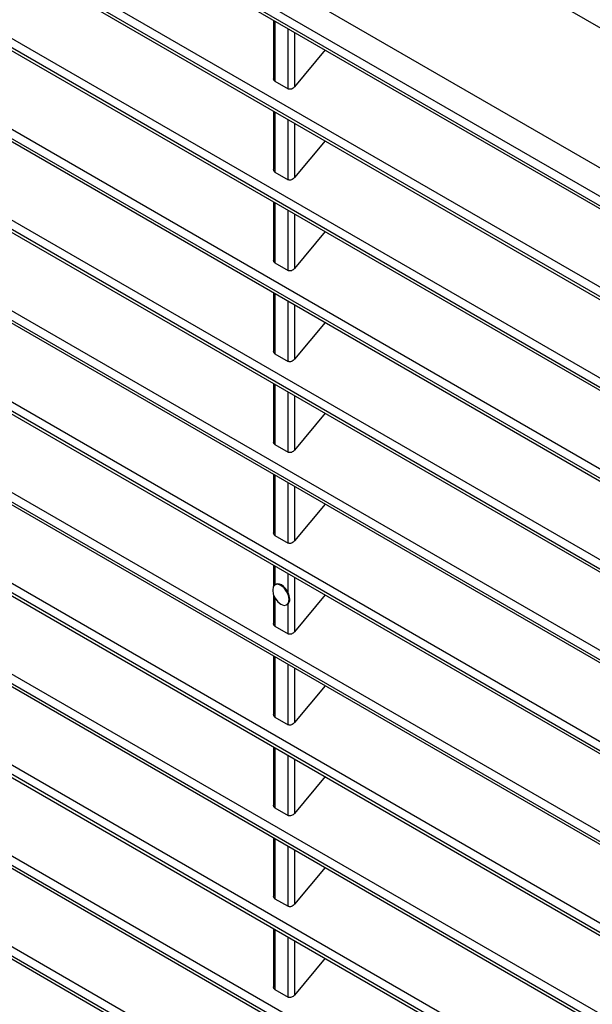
# Model space of a CAD drawing. Header units: millimetres. Extents: x 0 to 1956, y 0 to 1511.
# Tile 49 of 56: x 1487 to 1531, y 1065 to 1139. Entities that reach past the tile are written whole.
import ezdxf

# ---------------------------------------------------------------- set-up
doc = ezdxf.new("R2010")
doc.units = ezdxf.units.MM
doc.header["$LTSCALE"] = 7

msp = doc.modelspace()

# ---------------------------------------------------------------- linework, layer by layer
for p, q in [((1565.208, 1108.321), (1446.414, 1176.9)), ((1446.661, 1174.616), (1565.402, 1106.068)), ((1565.467, 1105.305), (1446.382, 1174.051)), ((1446.468, 1173.793), (1565.485, 1105.085)), ((1566.051, 1098.109), (1445.799, 1167.529)), ((1446.075, 1168.095), (1565.992, 1098.869)), ((1445.888, 1167.268), (1566.069, 1097.889)), ((1445.537, 1161.547), (1566.534, 1091.697)), ((1566.588, 1090.94), (1445.264, 1160.979)), ((1445.357, 1160.716), (1566.604, 1090.722)), ((1445.047, 1154.971), (1567.027, 1084.553)), ((1567.077, 1083.799), (1444.778, 1154.401)), ((1444.874, 1154.135), (1567.091, 1083.581)), ((1444.606, 1148.367), (1567.473, 1077.437)), ((1531.547, 1138.337), (1514.497, 1148.18)), ((1567.517, 1076.686), (1444.339, 1147.795)), ((1444.439, 1147.528), (1567.53, 1076.469)), ((1444.212, 1141.735), (1567.871, 1070.348)), ((1567.91, 1069.6), (1443.948, 1141.162)), ((1444.052, 1140.892), (1567.921, 1069.384)), ((1506.447, 1139.167), (1506.447, 1134.752)), ((1506.549, 1139.108), (1506.549, 1134.559)), ((1507.548, 1133.983), (1507.548, 1138.532)), ((1508.038, 1138.249), (1508.038, 1134.142)), ((1510.332, 1136.924), (1508.038, 1134.142)), ((1443.865, 1135.076), (1568.221, 1063.287)), ((1568.255, 1062.542), (1443.605, 1134.501)), ((1443.713, 1134.229), (1568.265, 1062.327)), ((1506.549, 1134.559), (1507.548, 1133.983)), ((1506.447, 1132.308), (1506.447, 1127.893)), ((1506.549, 1132.249), (1506.549, 1127.7)), ((1507.548, 1127.124), (1507.548, 1131.673)), ((1508.038, 1131.39), (1508.038, 1127.284)), ((1510.332, 1130.065), (1508.038, 1127.284)), ((1443.567, 1128.39), (1568.523, 1056.254)), ((1568.553, 1055.511), (1443.31, 1127.812)), ((1443.421, 1127.539), (1568.561, 1055.297)), ((1506.549, 1127.7), (1507.548, 1127.124)), ((1506.447, 1125.45), (1506.447, 1121.034)), ((1506.549, 1125.39), (1506.549, 1120.841)), ((1507.548, 1120.265), (1507.548, 1124.814)), ((1508.038, 1124.531), (1508.038, 1120.425)), ((1510.332, 1123.206), (1508.038, 1120.425)), ((1443.316, 1121.675), (1568.778, 1049.248)), ((1568.802, 1048.508), (1443.062, 1121.096)), ((1443.177, 1120.82), (1568.809, 1048.295)), ((1506.549, 1120.841), (1507.548, 1120.265)), ((1506.447, 1118.591), (1506.447, 1114.175)), ((1506.549, 1118.531), (1506.549, 1113.982)), ((1507.548, 1113.406), (1507.548, 1117.955)), ((1508.038, 1117.672), (1508.038, 1113.566)), ((1510.332, 1116.348), (1508.038, 1113.566)), ((1443.113, 1114.934), (1568.985, 1042.269)), ((1569.004, 1041.533), (1442.862, 1114.353)), ((1442.981, 1114.075), (1569.01, 1041.32)), ((1506.549, 1113.982), (1507.548, 1113.406)), ((1506.447, 1111.732), (1506.447, 1107.316)), ((1506.549, 1111.672), (1506.549, 1107.123)), ((1507.548, 1106.547), (1507.548, 1111.096)), ((1508.038, 1110.813), (1508.038, 1106.707)), ((1510.332, 1109.489), (1508.038, 1106.707)), ((1442.957, 1108.165), (1569.145, 1035.318)), ((1569.159, 1034.584), (1442.71, 1107.582)), ((1442.832, 1107.302), (1569.163, 1034.373)), ((1506.549, 1107.123), (1507.548, 1106.547)), ((1506.447, 1104.873), (1506.447, 1100.457)), ((1506.549, 1104.814), (1506.549, 1100.265)), ((1507.548, 1099.688), (1507.548, 1104.237)), ((1508.038, 1103.954), (1508.038, 1099.848)), ((1510.332, 1102.63), (1508.038, 1099.848)), ((1442.849, 1101.368), (1569.256, 1028.395)), ((1569.266, 1027.664), (1442.605, 1100.784)), ((1442.731, 1100.501), (1569.268, 1027.453)), ((1506.549, 1100.265), (1507.548, 1099.688)), ((1506.447, 1098.014), (1506.447, 1096.417)), ((1506.549, 1097.955), (1506.549, 1096.526)), ((1507.548, 1095.938), (1507.548, 1097.378)), ((1508.038, 1097.095), (1508.038, 1092.989)), ((1506.611, 1096.562), (1506.561, 1096.534)), ((1506.447, 1095.772), (1506.447, 1093.598)), ((1506.549, 1095.545), (1506.549, 1093.406)), ((1507.618, 1095.419), (1507.667, 1095.447)), ((1510.332, 1095.771), (1508.038, 1092.989)), ((1442.789, 1094.544), (1569.321, 1021.499)), ((1507.436, 1095.018), (1507.486, 1095.047)), ((1507.486, 1095.047), (1507.548, 1095.094)), ((1507.548, 1092.829), (1507.548, 1095.094)), ((1569.325, 1020.771), (1442.547, 1093.958)), ((1442.677, 1093.673), (1569.326, 1020.561)), ((1506.549, 1093.406), (1507.548, 1092.829)), ((1506.447, 1091.155), (1506.447, 1086.739)), ((1506.549, 1091.096), (1506.549, 1086.547)), ((1507.548, 1085.97), (1507.548, 1090.519)), ((1508.038, 1090.236), (1508.038, 1086.13)), ((1510.332, 1088.912), (1508.038, 1086.13)), ((1506.549, 1086.547), (1507.548, 1085.97)), ((1506.447, 1084.296), (1506.447, 1079.88)), ((1506.549, 1084.237), (1506.549, 1079.688)), ((1507.548, 1079.111), (1507.548, 1083.66)), ((1508.038, 1083.377), (1508.038, 1079.271)), ((1510.332, 1082.053), (1508.038, 1079.271)), ((1506.549, 1079.688), (1507.548, 1079.111)), ((1506.447, 1077.437), (1506.447, 1073.021)), ((1506.549, 1077.378), (1506.549, 1072.829)), ((1507.548, 1072.252), (1507.548, 1076.801)), ((1508.038, 1076.518), (1508.038, 1072.412)), ((1510.332, 1075.194), (1508.038, 1072.412)), ((1506.549, 1072.829), (1507.548, 1072.252)), ((1506.447, 1070.578), (1506.447, 1066.162)), ((1506.549, 1070.519), (1506.549, 1065.97)), ((1507.548, 1065.393), (1507.548, 1069.942)), ((1508.038, 1069.659), (1508.038, 1065.553)), ((1510.332, 1068.335), (1508.038, 1065.553)), ((1506.549, 1065.97), (1507.548, 1065.393))]:
    msp.add_line(p, q)
at = {"flags": 128}
for points in [[(1507.618, 1095.419), (1507.57, 1095.719), (1507.436, 1096.028), (1507.236, 1096.299), (1506.999, 1096.49), (1506.762, 1096.573), (1506.561, 1096.534), (1506.427, 1096.379), (1506.38, 1096.133)], [(1506.38, 1096.133), (1506.427, 1095.832), (1506.561, 1095.523), (1506.762, 1095.252), (1506.999, 1095.061), (1507.236, 1094.979), (1507.436, 1095.018), (1507.57, 1095.172), (1507.618, 1095.419)], [(1507.548, 1095.938), (1507.449, 1096.118), (1507.328, 1096.28), (1507.192, 1096.416), (1507.048, 1096.519), (1506.904, 1096.582), (1506.768, 1096.603), (1506.648, 1096.58), (1506.611, 1096.562)]]:
    msp.add_lwpolyline(points, dxfattribs=at)
for centre, radius, start, end in [((1506.473, 1095.417), 1.194, 1.46419, 25.88623), ((1507.176, 1095.417), 0.492, 319.05485, 3.55627)]:
    msp.add_arc(centre, radius, start, end)
for points, knots in [([(1506.549, 1134.559), (1506.528, 1134.575), (1506.485, 1134.607), (1506.451, 1134.677), (1506.45, 1134.729), (1506.45, 1134.752)], [0, 0, 0, 0, 0.3404534, 0.7152768, 1, 1, 1, 1]), ([(1508.038, 1134.142), (1508.009, 1134.107), (1507.972, 1134.071), (1507.887, 1134.011), (1507.84, 1133.986), (1507.744, 1133.955), (1507.697, 1133.949), (1507.613, 1133.955), (1507.576, 1133.966), (1507.548, 1133.983)], [0, 0, 0, 0, 0.25, 0.25, 0.5, 0.5, 0.75, 0.75, 1, 1, 1, 1]), ([(1506.549, 1127.7), (1506.528, 1127.716), (1506.485, 1127.748), (1506.451, 1127.818), (1506.45, 1127.87), (1506.45, 1127.893)], [0, 0, 0, 0, 0.340453, 0.715277, 1, 1, 1, 1]), ([(1508.038, 1127.284), (1508.009, 1127.248), (1507.972, 1127.213), (1507.887, 1127.152), (1507.84, 1127.128), (1507.744, 1127.096), (1507.697, 1127.09), (1507.613, 1127.096), (1507.576, 1127.107), (1507.548, 1127.124)], [0, 0, 0, 0, 0.25, 0.25, 0.5, 0.5, 0.75, 0.75, 1, 1, 1, 1]), ([(1506.549, 1120.841), (1506.528, 1120.857), (1506.485, 1120.889), (1506.451, 1120.959), (1506.45, 1121.011), (1506.45, 1121.034)], [0, 0, 0, 0, 0.3404534, 0.7152768, 1, 1, 1, 1]), ([(1508.038, 1120.425), (1508.009, 1120.389), (1507.972, 1120.354), (1507.887, 1120.293), (1507.84, 1120.269), (1507.744, 1120.238), (1507.697, 1120.231), (1507.613, 1120.237), (1507.576, 1120.248), (1507.548, 1120.265)], [0, 0, 0, 0, 0.25, 0.25, 0.5, 0.5, 0.75, 0.75, 1, 1, 1, 1]), ([(1506.549, 1113.982), (1506.528, 1113.998), (1506.485, 1114.03), (1506.451, 1114.1), (1506.45, 1114.152), (1506.45, 1114.175)], [0, 0, 0, 0, 0.340453, 0.715277, 1, 1, 1, 1]), ([(1508.038, 1113.566), (1508.009, 1113.53), (1507.972, 1113.495), (1507.887, 1113.434), (1507.84, 1113.41), (1507.744, 1113.379), (1507.697, 1113.372), (1507.613, 1113.378), (1507.576, 1113.389), (1507.548, 1113.406)], [0, 0, 0, 0, 0.25, 0.25, 0.5, 0.5, 0.75, 0.75, 1, 1, 1, 1]), ([(1506.549, 1107.123), (1506.528, 1107.139), (1506.485, 1107.171), (1506.451, 1107.241), (1506.45, 1107.293), (1506.45, 1107.316)], [0, 0, 0, 0, 0.3404534, 0.7152768, 1, 1, 1, 1]), ([(1508.038, 1106.707), (1508.009, 1106.671), (1507.972, 1106.636), (1507.887, 1106.575), (1507.84, 1106.551), (1507.744, 1106.52), (1507.697, 1106.513), (1507.613, 1106.519), (1507.576, 1106.53), (1507.548, 1106.547)], [0, 0, 0, 0, 0.25, 0.25, 0.5, 0.5, 0.75, 0.75, 1, 1, 1, 1]), ([(1506.549, 1100.265), (1506.528, 1100.28), (1506.485, 1100.312), (1506.451, 1100.382), (1506.45, 1100.434), (1506.45, 1100.457)], [0, 0, 0, 0, 0.340453, 0.715277, 1, 1, 1, 1]), ([(1508.038, 1099.848), (1508.009, 1099.812), (1507.972, 1099.777), (1507.887, 1099.716), (1507.84, 1099.692), (1507.744, 1099.661), (1507.697, 1099.654), (1507.613, 1099.66), (1507.576, 1099.671), (1507.548, 1099.688)], [0, 0, 0, 0, 0.25, 0.25, 0.5, 0.5, 0.75, 0.75, 1, 1, 1, 1]), ([(1506.549, 1093.406), (1506.528, 1093.421), (1506.485, 1093.454), (1506.451, 1093.523), (1506.45, 1093.575), (1506.45, 1093.598)], [0, 0, 0, 0, 0.340453, 0.715277, 1, 1, 1, 1]), ([(1508.038, 1092.989), (1508.009, 1092.953), (1507.972, 1092.918), (1507.887, 1092.858), (1507.84, 1092.833), (1507.744, 1092.802), (1507.697, 1092.796), (1507.613, 1092.801), (1507.576, 1092.812), (1507.548, 1092.829)], [0, 0, 0, 0, 0.25, 0.25, 0.5, 0.5, 0.75, 0.75, 1, 1, 1, 1]), ([(1506.549, 1086.547), (1506.528, 1086.562), (1506.485, 1086.595), (1506.451, 1086.664), (1506.45, 1086.716), (1506.45, 1086.739)], [0, 0, 0, 0, 0.340453, 0.715277, 1, 1, 1, 1]), ([(1508.038, 1086.13), (1508.009, 1086.094), (1507.972, 1086.059), (1507.887, 1085.999), (1507.84, 1085.974), (1507.744, 1085.943), (1507.697, 1085.937), (1507.613, 1085.942), (1507.576, 1085.954), (1507.548, 1085.97)], [0, 0, 0, 0, 0.25, 0.25, 0.5, 0.5, 0.75, 0.75, 1, 1, 1, 1]), ([(1506.549, 1079.688), (1506.528, 1079.703), (1506.485, 1079.736), (1506.451, 1079.805), (1506.45, 1079.858), (1506.45, 1079.88)], [0, 0, 0, 0, 0.3404534, 0.7152768, 1, 1, 1, 1]), ([(1508.038, 1079.271), (1508.009, 1079.235), (1507.972, 1079.2), (1507.887, 1079.14), (1507.84, 1079.115), (1507.744, 1079.084), (1507.697, 1079.078), (1507.613, 1079.083), (1507.576, 1079.095), (1507.548, 1079.111)], [0, 0, 0, 0, 0.25, 0.25, 0.5, 0.5, 0.75, 0.75, 1, 1, 1, 1]), ([(1506.549, 1072.829), (1506.528, 1072.844), (1506.485, 1072.877), (1506.451, 1072.946), (1506.45, 1072.999), (1506.45, 1073.021)], [0, 0, 0, 0, 0.3404534, 0.7152768, 1, 1, 1, 1]), ([(1508.038, 1072.412), (1508.009, 1072.376), (1507.972, 1072.341), (1507.887, 1072.281), (1507.84, 1072.256), (1507.744, 1072.225), (1507.697, 1072.219), (1507.613, 1072.224), (1507.576, 1072.236), (1507.548, 1072.252)], [0, 0, 0, 0, 0.25, 0.25, 0.5, 0.5, 0.75, 0.75, 1, 1, 1, 1]), ([(1506.549, 1065.97), (1506.528, 1065.985), (1506.485, 1066.018), (1506.451, 1066.087), (1506.45, 1066.14), (1506.45, 1066.162)], [0, 0, 0, 0, 0.340453, 0.715277, 1, 1, 1, 1]), ([(1508.038, 1065.553), (1508.009, 1065.517), (1507.972, 1065.482), (1507.887, 1065.422), (1507.84, 1065.397), (1507.744, 1065.366), (1507.697, 1065.36), (1507.613, 1065.365), (1507.576, 1065.377), (1507.548, 1065.393)], [0, 0, 0, 0, 0.25, 0.25, 0.5, 0.5, 0.75, 0.75, 1, 1, 1, 1])]:
    msp.add_open_spline(points, degree=3, knots=knots)

doc.saveas('drawing.dxf')
